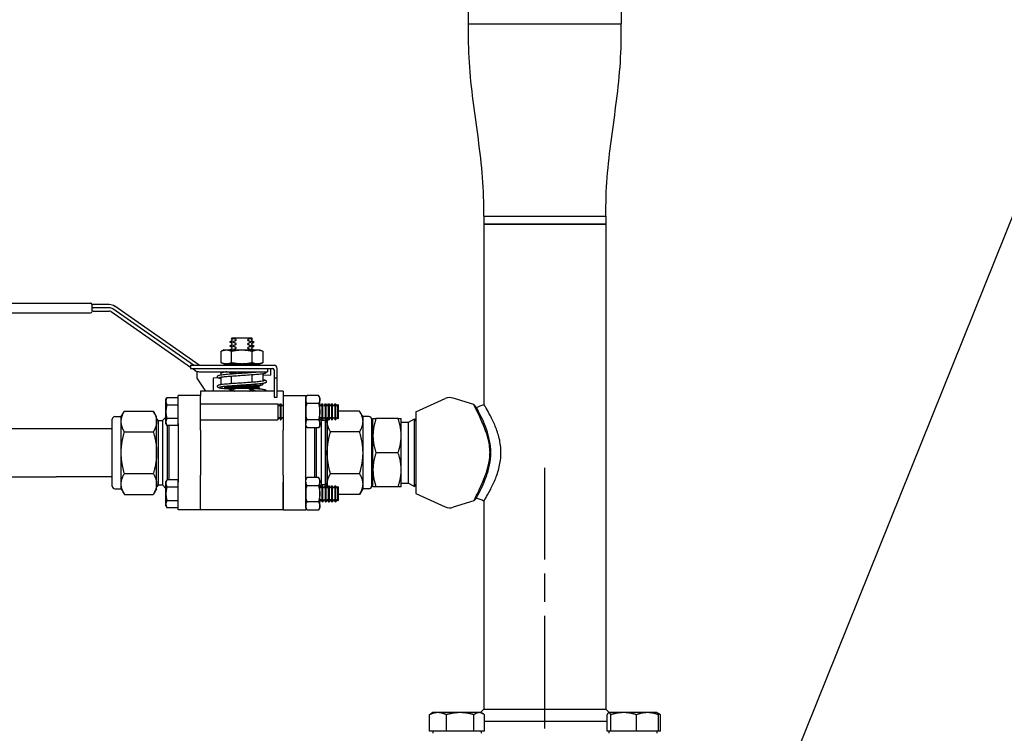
# Model space of a CAD drawing. Header units: inches. Extents: x 4 to 540, y 12 to 340.
# Tile 64 of 122: x 273 to 288, y 137 to 149. Entities that reach past the tile are written whole.
import ezdxf

# ---------------------------------------------------------------- set-up
doc = ezdxf.new("R2010")
doc.units = ezdxf.units.IN
doc.header["$LTSCALE"] = 16
doc.header["$MEASUREMENT"] = 0
doc.linetypes.add('CHAIN', pattern=[0.7087, 0.4724, -0.0591, 0.1181, -0.0591])
doc.layers.get('0').update_dxf_attribs({"lineweight": 25})
doc.layers.add('CENTER', color=7, linetype='CHAIN', lineweight=25)
doc.layers.add('DIMEN', color=7, linetype='Continuous', lineweight=25)
doc.styles.get("Standard").update_dxf_attribs({"font": 'arial.ttf'})
doc.dimstyles.new('DEFAULT-ANSI$7', dxfattribs={"dimscale": 16, "dimtxt": 0.125, "dimasz": 0.125, "dimexe": 0.125, "dimexo": 0.0625, "dimgap": 0.031496, "dimtad": 0, "dimtih": 1, "dimtoh": 1, "dimrnd": 1e-08, "dimzin": 4, "dimdsep": 46, "dimtxsty": 'Standard', "dimblk": 'Filled-1', "dimcen": 0.09, "dimdle": 0.393701, "dimclrd": 256, "dimclre": 256, "dimclrt": 256, "dimadec": 0, "dimazin": 1, "dimtfac": 1.504, "dimtofl": 0, "dimtmove": 0, "dimatfit": 3, "dimldrblk": 'Filled-1', "dimfxl": 1, "dimtolj": 1, "dimtzin": 4, "dimlwd": 25, "dimlwe": 25, "dimarcsym": 0})

# ---------------------------------------------------------------- blocks, each defined once
blk = doc.blocks.new('Filled-1')
at = {"color": 0}
for p, q in [((0, 0), (-1, 0.25)), ((-1, 0.25), (-1, -0.25)), ((-1, 0), (0, 0)), ((-1, -0.25), (0, 0))]:
    blk.add_line(p, q, dxfattribs=at)
at = {"color": 0, "flags": 128}
blk.add_lwpolyline([(-1, -0.25), (0, 0), (-1, 0.25), (-1, -0.25)], dxfattribs=at)
at = {"color": 0}
blk.add_solid([(-1, -0.25), (0, 0), (-1, 0.25), (-1, -0.25)], dxfattribs=at)

msp = doc.modelspace()

# ---------------------------------------------------------------- linework, layer by layer
for p, q in [((280.039, 148.516), (280.041, 148.708)), ((282.416, 148.713), (282.419, 148.516)), ((280.039, 148.516), (282.419, 148.516)), ((280.039, 148.516), (282.419, 148.516)), ((280.279, 145.516), (282.179, 145.516)), ((280.279, 145.516), (282.179, 145.516)), ((280.279, 145.516), (280.279, 145.391)), ((282.179, 145.516), (282.179, 145.391)), ((280.279, 145.391), (282.179, 145.391)), ((280.279, 145.391), (280.279, 142.579)), ((282.179, 145.391), (280.279, 145.391)), ((282.179, 145.391), (282.179, 137.826)), ((272.143, 144.156), (274.148, 144.156)), ((274.168, 144.136), (274.168, 144.027)), ((274.441, 144.136), (274.188, 144.136)), ((275.839, 143.19), (274.527, 144.109)), ((272.143, 144.006), (274.148, 144.006)), ((274.441, 144.086), (274.188, 144.086)), ((274.188, 144.036), (274.441, 144.036)), ((274.469, 144.027), (275.708, 143.16)), ((275.752, 143.19), (274.498, 144.068)), ((276.354, 143.577), (276.32, 143.557)), ((276.32, 143.557), (276.364, 143.557)), ((276.32, 143.557), (276.32, 143.55)), ((276.364, 143.55), (276.32, 143.55)), ((276.354, 143.53), (276.32, 143.55)), ((276.354, 143.514), (276.32, 143.495)), ((276.32, 143.495), (276.364, 143.495)), ((276.32, 143.495), (276.32, 143.487)), ((276.364, 143.487), (276.32, 143.487)), ((276.354, 143.468), (276.32, 143.487)), ((276.358, 143.616), (276.342, 143.6)), ((276.393, 143.6), (276.342, 143.6)), ((276.354, 143.593), (276.342, 143.6)), ((276.358, 143.616), (276.419, 143.616)), ((276.364, 143.55), (276.364, 143.557)), ((276.364, 143.487), (276.364, 143.495)), ((276.419, 143.616), (276.596, 143.616)), ((276.596, 143.616), (276.657, 143.616)), ((276.673, 143.6), (276.622, 143.6)), ((276.652, 143.557), (276.652, 143.55)), ((276.652, 143.557), (276.695, 143.557)), ((276.695, 143.55), (276.652, 143.55)), ((276.652, 143.495), (276.652, 143.487)), ((276.652, 143.495), (276.695, 143.495)), ((276.695, 143.487), (276.652, 143.487)), ((276.657, 143.616), (276.673, 143.6)), ((276.661, 143.593), (276.673, 143.6)), ((276.661, 143.577), (276.695, 143.557)), ((276.661, 143.53), (276.695, 143.55)), ((276.661, 143.514), (276.695, 143.495)), ((276.661, 143.468), (276.695, 143.487)), ((276.695, 143.557), (276.695, 143.55)), ((276.695, 143.495), (276.695, 143.487)), ((276.226, 143.429), (276.182, 143.409)), ((276.182, 143.23), (276.182, 143.409)), ((276.226, 143.429), (276.789, 143.429)), ((276.354, 143.452), (276.32, 143.432)), ((276.32, 143.432), (276.364, 143.432)), ((276.32, 143.432), (276.32, 143.429)), ((276.345, 143.23), (276.345, 143.409)), ((276.364, 143.429), (276.364, 143.432)), ((276.652, 143.432), (276.652, 143.429)), ((276.652, 143.432), (276.695, 143.432)), ((276.661, 143.452), (276.695, 143.432)), ((276.67, 143.23), (276.67, 143.409)), ((276.695, 143.432), (276.695, 143.429)), ((276.789, 143.429), (276.833, 143.409)), ((276.833, 143.409), (276.833, 143.23)), ((275.708, 143.19), (277.008, 143.19)), ((275.708, 143.19), (275.708, 143.14)), ((276.226, 143.21), (276.182, 143.23)), ((276.226, 143.21), (276.789, 143.21)), ((276.238, 143.2), (276.238, 143.21)), ((276.778, 143.2), (276.238, 143.2)), ((276.308, 143.19), (276.238, 143.2)), ((276.708, 143.19), (276.778, 143.2)), ((276.778, 143.2), (276.778, 143.21)), ((276.789, 143.21), (276.833, 143.23)), ((275.708, 143.14), (276.988, 143.14)), ((275.736, 143.14), (275.782, 143.108)), ((275.808, 142.99), (275.808, 143.095)), ((275.839, 143.09), (276.338, 143.09)), ((276.226, 143.09), (276.182, 143.07)), ((276.182, 143.042), (276.182, 143.07)), ((276.338, 143.09), (276.677, 143.09)), ((276.345, 143.057), (276.345, 143.07)), ((276.345, 142.907), (276.345, 143.017)), ((276.67, 142.93), (276.67, 143.04)), ((276.677, 143.09), (276.908, 143.09)), ((276.833, 143.055), (276.833, 142.946)), ((276.958, 143.037), (276.833, 143.031)), ((276.908, 143.14), (276.908, 143.125)), ((276.908, 143.125), (276.908, 143.105)), ((276.908, 143.105), (276.908, 143.09)), ((276.958, 143.12), (276.958, 143.14)), ((276.958, 143.037), (276.958, 143.12)), ((277.008, 143.12), (277.008, 142.99)), ((277.058, 142.99), (277.058, 143.14)), ((275.944, 142.786), (275.808, 142.99)), ((276.136, 142.994), (276.058, 142.99)), ((276.058, 142.99), (276.058, 142.786)), ((276.182, 142.892), (276.182, 143.001)), ((276.396, 142.871), (276.789, 142.871)), ((276.778, 142.861), (276.778, 142.871)), ((276.789, 142.871), (276.833, 142.891)), ((276.833, 142.905), (276.833, 142.891)), ((277.058, 142.99), (277.008, 142.99)), ((277.008, 142.99), (277.008, 142.69)), ((277.058, 142.69), (277.058, 142.99)), ((275.513, 142.284), (275.513, 142.716)), ((275.863, 142.716), (275.513, 142.716)), ((277.008, 142.786), (275.863, 142.786)), ((275.863, 142.786), (275.863, 142.716)), ((275.863, 142.284), (275.863, 142.716)), ((276.308, 142.851), (276.238, 142.841)), ((276.238, 142.841), (276.778, 142.841)), ((276.238, 142.841), (276.238, 142.831)), ((276.238, 142.831), (276.778, 142.831)), ((276.308, 142.851), (276.249, 142.859)), ((276.778, 142.861), (276.267, 142.861)), ((276.308, 142.851), (276.708, 142.851)), ((276.708, 142.851), (276.308, 142.851)), ((276.354, 142.827), (276.32, 142.807)), ((276.32, 142.807), (276.364, 142.807)), ((276.32, 142.807), (276.32, 142.8)), ((276.364, 142.8), (276.32, 142.8)), ((276.344, 142.786), (276.32, 142.8)), ((276.364, 142.8), (276.364, 142.807)), ((276.652, 142.807), (276.695, 142.807)), ((276.652, 142.807), (276.652, 142.8)), ((276.695, 142.8), (276.652, 142.8)), ((276.661, 142.827), (276.695, 142.807)), ((276.672, 142.786), (276.695, 142.8)), ((276.695, 142.807), (276.695, 142.8)), ((276.708, 142.851), (276.778, 142.861)), ((276.708, 142.851), (276.778, 142.841)), ((276.778, 142.841), (276.778, 142.831)), ((277.153, 142.786), (277.058, 142.786)), ((277.153, 142.786), (277.153, 142.716)), ((277.153, 142.716), (277.153, 142.284)), ((277.153, 142.716), (277.503, 142.716)), ((277.503, 142.685), (277.522, 142.719)), ((277.503, 142.716), (277.503, 142.284)), ((277.702, 142.719), (277.522, 142.719)), ((277.722, 142.685), (277.702, 142.719)), ((275.323, 142.654), (275.339, 142.683)), ((275.323, 142.466), (275.323, 142.654)), ((275.513, 142.683), (275.339, 142.683)), ((275.339, 142.574), (275.513, 142.574)), ((275.513, 142.574), (275.513, 142.683)), ((275.513, 142.591), (275.513, 142.591)), ((275.513, 142.358), (275.513, 142.574)), ((275.863, 142.591), (277.066, 142.591)), ((277.008, 142.69), (277.058, 142.69)), ((277.066, 142.591), (277.066, 142.341)), ((277.081, 142.564), (277.066, 142.591)), ((277.094, 142.564), (277.109, 142.591)), ((277.109, 142.341), (277.109, 142.591)), ((277.109, 142.591), (277.116, 142.591)), ((277.116, 142.591), (277.116, 142.341)), ((277.131, 142.564), (277.116, 142.591)), ((277.144, 142.564), (277.153, 142.579)), ((277.503, 142.247), (277.503, 142.685)), ((277.503, 142.579), (277.503, 142.579)), ((277.702, 142.592), (277.522, 142.592)), ((277.722, 142.247), (277.722, 142.685)), ((277.731, 142.564), (277.722, 142.581)), ((277.744, 142.564), (277.759, 142.591)), ((277.759, 142.341), (277.759, 142.591)), ((277.759, 142.591), (277.766, 142.591)), ((277.766, 142.591), (277.766, 142.341)), ((277.781, 142.564), (277.766, 142.591)), ((277.794, 142.564), (277.809, 142.591)), ((277.809, 142.341), (277.809, 142.591)), ((277.809, 142.591), (277.816, 142.591)), ((277.816, 142.591), (277.816, 142.341)), ((277.831, 142.564), (277.816, 142.591)), ((277.844, 142.564), (277.859, 142.591)), ((277.859, 142.341), (277.859, 142.591)), ((277.859, 142.591), (277.866, 142.591)), ((277.866, 142.591), (277.866, 142.341)), ((277.881, 142.564), (277.866, 142.591)), ((277.894, 142.564), (277.909, 142.591)), ((277.909, 142.341), (277.909, 142.591)), ((277.909, 142.591), (277.916, 142.591)), ((277.916, 142.591), (277.916, 142.341)), ((277.931, 142.564), (277.916, 142.591)), ((277.944, 142.564), (277.959, 142.591)), ((277.959, 142.341), (277.959, 142.591)), ((277.959, 142.591), (277.966, 142.591)), ((277.966, 142.591), (277.966, 142.341)), ((277.981, 142.564), (277.966, 142.591)), ((277.994, 142.564), (278.001, 142.577)), ((278.001, 142.355), (278.001, 142.577)), ((278.013, 142.566), (278.001, 142.577)), ((278.013, 142.366), (278.013, 142.566)), ((279.216, 142.464), (279.677, 142.67)), ((280.121, 142.576), (279.799, 142.677)), ((280.121, 142.576), (280.162, 142.532)), ((274.626, 142.389), (274.676, 142.476)), ((274.676, 142.476), (275.127, 142.476)), ((275.178, 142.389), (275.127, 142.476)), ((275.323, 142.279), (275.323, 142.466)), ((278.339, 142.476), (278.013, 142.476)), ((278.39, 142.389), (278.339, 142.476)), ((279.216, 142.464), (279.216, 141.188)), ((274.488, 141.304), (274.488, 142.349)), ((274.528, 142.389), (274.626, 142.389)), ((274.626, 142.313), (274.626, 142.389)), ((274.626, 141.826), (274.626, 142.313)), ((275.178, 142.313), (275.178, 142.389)), ((275.178, 141.826), (275.178, 142.313)), ((275.201, 142.327), (275.183, 142.357)), ((275.201, 142.327), (275.201, 141.325)), ((275.201, 142.327), (275.207, 142.327)), ((275.207, 142.327), (275.209, 142.329)), ((275.207, 141.325), (275.207, 142.327)), ((275.209, 141.324), (275.209, 142.329)), ((275.209, 142.329), (275.269, 142.329)), ((275.269, 142.329), (275.323, 142.382)), ((275.269, 142.329), (275.269, 141.324)), ((275.323, 142.279), (275.339, 142.249)), ((275.513, 142.358), (275.339, 142.358)), ((275.513, 142.249), (275.339, 142.249)), ((275.349, 141.403), (275.349, 142.249)), ((275.369, 142.249), (275.369, 141.403)), ((275.513, 142.249), (275.513, 142.358)), ((275.513, 142.341), (275.513, 142.341)), ((275.513, 142.284), (275.513, 142.176)), ((275.863, 142.341), (277.066, 142.341)), ((275.863, 142.176), (275.863, 142.284)), ((277.081, 142.368), (277.066, 142.341)), ((277.094, 142.368), (277.109, 142.341)), ((277.109, 142.341), (277.116, 142.341)), ((277.131, 142.368), (277.116, 142.341)), ((277.144, 142.368), (277.153, 142.353)), ((277.153, 142.284), (277.153, 142.176)), ((277.503, 142.353), (277.503, 142.353)), ((277.503, 142.176), (277.503, 142.284)), ((277.702, 142.34), (277.522, 142.34)), ((277.731, 142.368), (277.722, 142.351)), ((277.746, 142.329), (277.722, 142.353)), ((277.744, 142.368), (277.759, 142.341)), ((277.746, 141.324), (277.746, 142.329)), ((277.807, 142.329), (277.746, 142.329)), ((277.759, 142.341), (277.766, 142.341)), ((277.781, 142.368), (277.766, 142.341)), ((277.794, 142.368), (277.809, 142.341)), ((277.807, 142.329), (277.807, 141.324)), ((277.808, 142.327), (277.807, 142.329)), ((277.808, 142.327), (277.808, 141.325)), ((277.815, 142.327), (277.808, 142.327)), ((277.809, 142.341), (277.816, 142.341)), ((277.815, 142.327), (277.832, 142.357)), ((277.815, 141.325), (277.815, 142.327)), ((277.831, 142.368), (277.816, 142.341)), ((277.838, 142.372), (277.838, 142.313)), ((277.838, 142.313), (277.838, 141.826)), ((277.844, 142.368), (277.859, 142.341)), ((277.859, 142.341), (277.866, 142.341)), ((277.881, 142.368), (277.866, 142.341)), ((277.894, 142.368), (277.909, 142.341)), ((277.909, 142.341), (277.916, 142.341)), ((277.931, 142.368), (277.916, 142.341)), ((277.944, 142.368), (277.959, 142.341)), ((277.959, 142.341), (277.966, 142.341)), ((277.981, 142.368), (277.966, 142.341)), ((277.994, 142.368), (278.001, 142.355)), ((278.013, 142.366), (278.001, 142.355)), ((278.39, 142.389), (278.39, 142.313)), ((278.488, 142.389), (278.39, 142.389)), ((278.39, 142.313), (278.39, 141.826)), ((278.528, 142.349), (278.528, 141.304)), ((278.55, 142.092), (278.55, 142.358)), ((278.942, 142.358), (278.597, 142.358)), ((278.99, 142.092), (278.99, 142.358)), ((278.99, 142.301), (279.102, 142.301)), ((279.102, 142.301), (279.196, 142.355)), ((279.102, 141.351), (279.102, 142.301)), ((279.196, 141.297), (279.196, 142.355)), ((279.196, 142.32), (279.216, 142.355)), ((273.613, 142.201), (271.613, 142.201)), ((274.488, 142.201), (273.613, 142.201)), ((274.676, 142.151), (275.127, 142.151)), ((275.513, 142.176), (275.513, 141.477)), ((275.863, 142.176), (275.863, 141.477)), ((277.153, 141.477), (277.153, 142.176)), ((277.503, 142.247), (277.522, 142.213)), ((277.503, 141.477), (277.503, 142.176)), ((277.702, 142.213), (277.522, 142.213)), ((277.646, 141.439), (277.646, 142.213)), ((277.666, 142.213), (277.666, 141.439)), ((277.722, 142.247), (277.702, 142.213)), ((278.339, 142.151), (277.888, 142.151)), ((278.55, 141.56), (278.55, 142.092)), ((278.99, 141.56), (278.99, 142.092)), ((274.626, 141.339), (274.626, 141.826)), ((275.178, 141.339), (275.178, 141.826)), ((277.838, 141.826), (277.838, 141.339)), ((278.39, 141.826), (278.39, 141.339)), ((278.942, 141.826), (278.597, 141.826)), ((274.676, 141.501), (275.127, 141.501)), ((277.888, 141.501), (278.339, 141.501)), ((278.55, 141.295), (278.55, 141.56)), ((278.99, 141.295), (278.99, 141.56)), ((271.613, 141.451), (273.613, 141.451)), ((274.488, 141.451), (273.613, 141.451)), ((274.626, 141.264), (274.626, 141.339)), ((275.178, 141.264), (275.178, 141.339)), ((275.323, 141.374), (275.339, 141.403)), ((275.323, 141.186), (275.323, 141.374)), ((275.513, 141.403), (275.339, 141.403)), ((275.513, 141.477), (275.513, 141.368)), ((275.513, 141.294), (275.513, 141.403)), ((275.513, 140.936), (275.513, 141.368)), ((275.863, 141.368), (275.863, 141.477)), ((275.863, 140.936), (275.863, 141.368)), ((275.863, 140.936), (275.863, 141.368)), ((277.153, 141.477), (277.153, 141.368)), ((277.153, 140.936), (277.153, 141.368)), ((277.153, 141.368), (277.153, 140.936)), ((277.503, 141.368), (277.503, 141.477)), ((277.503, 141.405), (277.522, 141.439)), ((277.503, 140.967), (277.503, 141.405)), ((277.503, 141.368), (277.503, 140.936)), ((277.702, 141.439), (277.522, 141.439)), ((277.722, 141.405), (277.702, 141.439)), ((277.722, 140.967), (277.722, 141.405)), ((277.838, 141.339), (277.838, 141.28)), ((278.39, 141.339), (278.39, 141.264)), ((278.99, 141.351), (279.102, 141.351)), ((279.102, 141.351), (279.196, 141.297)), ((279.196, 141.333), (279.216, 141.297)), ((274.528, 141.264), (274.626, 141.264)), ((274.626, 141.264), (274.676, 141.177)), ((274.676, 141.177), (275.127, 141.177)), ((275.178, 141.264), (275.127, 141.177)), ((275.201, 141.325), (275.183, 141.295)), ((275.201, 141.325), (275.207, 141.325)), ((275.207, 141.325), (275.209, 141.324)), ((275.209, 141.324), (275.269, 141.324)), ((275.269, 141.324), (275.323, 141.27)), ((275.323, 140.999), (275.323, 141.186)), ((275.339, 141.294), (275.513, 141.294)), ((275.513, 141.311), (275.513, 141.311)), ((275.513, 141.078), (275.513, 141.294)), ((277.503, 141.299), (277.503, 141.299)), ((277.702, 141.312), (277.522, 141.312)), ((277.746, 141.324), (277.722, 141.299)), ((277.731, 141.284), (277.722, 141.301)), ((277.744, 141.284), (277.759, 141.311)), ((277.807, 141.324), (277.746, 141.324)), ((277.759, 141.061), (277.759, 141.311)), ((277.759, 141.311), (277.766, 141.311)), ((277.766, 141.311), (277.766, 141.061)), ((277.781, 141.284), (277.766, 141.311)), ((277.794, 141.284), (277.809, 141.311)), ((277.808, 141.325), (277.807, 141.324)), ((277.815, 141.325), (277.808, 141.325)), ((277.809, 141.061), (277.809, 141.311)), ((277.809, 141.311), (277.816, 141.311)), ((277.815, 141.325), (277.832, 141.295)), ((277.816, 141.311), (277.816, 141.061)), ((277.831, 141.284), (277.816, 141.311)), ((277.844, 141.284), (277.859, 141.311)), ((277.859, 141.061), (277.859, 141.311)), ((277.859, 141.311), (277.866, 141.311)), ((277.866, 141.311), (277.866, 141.061)), ((277.881, 141.284), (277.866, 141.311)), ((277.894, 141.284), (277.909, 141.311)), ((277.909, 141.061), (277.909, 141.311)), ((277.909, 141.311), (277.916, 141.311)), ((277.916, 141.311), (277.916, 141.061)), ((277.931, 141.284), (277.916, 141.311)), ((277.944, 141.284), (277.959, 141.311)), ((277.959, 141.061), (277.959, 141.311)), ((277.959, 141.311), (277.966, 141.311)), ((277.966, 141.311), (277.966, 141.061)), ((277.981, 141.284), (277.966, 141.311)), ((277.994, 141.284), (278.001, 141.297)), ((278.001, 141.075), (278.001, 141.297)), ((278.013, 141.286), (278.001, 141.297)), ((278.013, 141.086), (278.013, 141.286)), ((278.339, 141.177), (278.013, 141.177)), ((278.39, 141.264), (278.339, 141.177)), ((278.488, 141.264), (278.39, 141.264)), ((278.942, 141.295), (278.597, 141.295)), ((279.216, 141.188), (279.677, 140.982)), ((275.513, 141.078), (275.339, 141.078)), ((275.513, 140.969), (275.513, 141.078)), ((275.513, 141.061), (275.513, 141.061)), ((277.503, 141.073), (277.503, 141.073)), ((277.702, 141.06), (277.522, 141.06)), ((277.731, 141.088), (277.722, 141.071)), ((277.744, 141.088), (277.759, 141.061)), ((277.759, 141.061), (277.766, 141.061)), ((277.781, 141.088), (277.766, 141.061)), ((277.794, 141.088), (277.809, 141.061)), ((277.809, 141.061), (277.816, 141.061)), ((277.831, 141.088), (277.816, 141.061)), ((277.844, 141.088), (277.859, 141.061)), ((277.859, 141.061), (277.866, 141.061)), ((277.881, 141.088), (277.866, 141.061)), ((277.894, 141.088), (277.909, 141.061)), ((277.909, 141.061), (277.916, 141.061)), ((277.931, 141.088), (277.916, 141.061)), ((277.944, 141.088), (277.959, 141.061)), ((277.959, 141.061), (277.966, 141.061)), ((277.981, 141.088), (277.966, 141.061)), ((277.994, 141.088), (278.001, 141.075)), ((278.013, 141.086), (278.001, 141.075)), ((280.121, 141.076), (279.799, 140.975)), ((280.162, 141.12), (280.121, 141.076)), ((280.279, 141.073), (280.279, 137.826)), ((275.323, 140.999), (275.339, 140.969)), ((275.513, 140.969), (275.339, 140.969)), ((275.863, 140.936), (275.513, 140.936)), ((277.153, 140.936), (275.863, 140.936)), ((277.153, 140.936), (277.503, 140.936)), ((277.503, 140.967), (277.522, 140.933)), ((277.702, 140.933), (277.522, 140.933)), ((277.722, 140.967), (277.702, 140.933)), ((280.279, 137.826), (280.227, 137.774)), ((280.279, 137.826), (282.179, 137.826)), ((282.179, 137.826), (282.231, 137.774)), ((279.43, 137.483), (279.43, 137.741)), ((279.484, 137.774), (279.453, 137.756)), ((279.562, 137.774), (279.484, 137.774)), ((279.908, 137.774), (279.562, 137.774)), ((279.694, 137.483), (279.694, 137.741)), ((280.206, 137.774), (279.908, 137.774)), ((280.123, 137.483), (280.123, 137.741)), ((280.234, 137.774), (280.206, 137.774)), ((280.234, 137.774), (280.265, 137.756)), ((280.289, 137.483), (280.289, 137.741)), ((282.199, 137.483), (282.199, 137.741)), ((282.224, 137.774), (282.221, 137.772)), ((282.228, 137.774), (282.224, 137.774)), ((282.456, 137.774), (282.228, 137.774)), ((282.256, 137.483), (282.256, 137.741)), ((282.828, 137.774), (282.456, 137.774)), ((282.656, 137.483), (282.656, 137.741)), ((282.974, 137.774), (282.828, 137.774)), ((282.974, 137.774), (282.978, 137.772)), ((282.978, 137.772), (283.005, 137.756)), ((282.999, 137.483), (282.999, 137.741)), ((283.029, 137.483), (283.029, 137.741)), ((280.289, 137.639), (282.199, 137.639)), ((279.562, 137.483), (279.43, 137.483)), ((279.484, 137.483), (279.484, 137.451)), ((279.694, 137.483), (279.562, 137.483)), ((279.908, 137.483), (279.694, 137.483)), ((280.123, 137.483), (279.908, 137.483)), ((280.206, 137.483), (280.123, 137.483)), ((280.289, 137.483), (280.206, 137.483)), ((280.234, 137.483), (280.234, 137.451)), ((282.228, 137.483), (282.199, 137.483)), ((282.224, 137.483), (282.224, 137.451)), ((282.256, 137.483), (282.228, 137.483)), ((282.456, 137.483), (282.256, 137.483)), ((282.656, 137.483), (282.456, 137.483)), ((282.828, 137.483), (282.656, 137.483)), ((282.999, 137.483), (282.828, 137.483)), ((282.974, 137.483), (282.974, 137.451)), ((283.029, 137.483), (282.999, 137.483))]:
    msp.add_line(p, q)
for centre, radius, start, end in [((274.148, 144.136), 0.02, 0, 90), ((274.153, 144.136), 0.02, 30, 90), ((274.188, 144.106), 0.02, 180, 270), ((274.188, 144.156), 0.02, 210, 270), ((274.441, 143.986), 0.15, 55, 90), ((274.149, 144.026), 0.02, 270, 345.5225), ((274.188, 144.016), 0.02, 90, 165.5225), ((274.441, 143.986), 0.1, 55, 90), ((274.441, 143.986), 0.05, 55, 90), ((276.349, 143.585), 0.00902, 300, 60), ((276.349, 143.522), 0.00902, 300, 60), ((276.666, 143.585), 0.00902, 120, 240), ((276.666, 143.522), 0.00902, 120, 240), ((276.349, 143.46), 0.00902, 300, 60), ((276.666, 143.46), 0.00902, 120, 240), ((277.008, 143.14), 0.05, 0, 90), ((275.839, 143.19), 0.1, 235, 270), ((276.988, 143.12), 0.02, 0, 90), ((276.349, 142.835), 0.00902, 300, 335.4371), ((276.666, 142.835), 0.00902, 204.5629, 240), ((276.868, 142.786), 0.02, 90, 180), ((276.868, 142.786), 0.02, 0, 90), ((277.088, 142.568), 0.00722, 210, 330), ((277.138, 142.568), 0.00722, 210, 330), ((277.738, 142.568), 0.00722, 210, 330), ((277.788, 142.568), 0.00722, 210, 330), ((277.838, 142.568), 0.00722, 210, 330), ((277.888, 142.568), 0.00722, 210, 330), ((277.938, 142.568), 0.00722, 210, 330), ((277.988, 142.568), 0.00722, 210, 330), ((279.748, 142.514), 0.172, 72.5256, 114.1153), ((274.528, 142.349), 0.04, 90, 180), ((275.18, 142.355), 0.00434, 30, 116.717), ((277.088, 142.364), 0.00722, 30, 150), ((277.138, 142.364), 0.00722, 30, 150), ((277.738, 142.364), 0.00722, 30, 150), ((277.788, 142.364), 0.00722, 30, 150), ((277.838, 142.364), 0.00722, 30, 150), ((277.836, 142.355), 0.00434, 63.283, 150), ((277.888, 142.364), 0.00722, 30, 150), ((277.938, 142.364), 0.00722, 30, 150), ((277.988, 142.364), 0.00722, 30, 150), ((278.488, 142.349), 0.04, 0, 90), ((278.528, 142.223), 0.022, 270, 0), ((278.528, 141.429), 0.022, 0, 90), ((274.528, 141.304), 0.04, 180, 270), ((275.18, 141.297), 0.00434, 243.283, 330), ((277.738, 141.288), 0.00722, 210, 330), ((277.788, 141.288), 0.00722, 210, 330), ((277.838, 141.288), 0.00722, 210, 330), ((277.836, 141.297), 0.00434, 210, 296.717), ((277.888, 141.288), 0.00722, 210, 330), ((277.938, 141.288), 0.00722, 210, 330), ((277.988, 141.288), 0.00722, 210, 330), ((278.488, 141.304), 0.04, 270, 0), ((277.738, 141.084), 0.00722, 30, 150), ((277.788, 141.084), 0.00722, 30, 150), ((277.838, 141.084), 0.00722, 30, 150), ((277.888, 141.084), 0.00722, 30, 150), ((277.938, 141.084), 0.00722, 30, 150), ((277.988, 141.084), 0.00722, 30, 150), ((279.748, 141.139), 0.172, 245.8847, 287.4744)]:
    msp.add_arc(centre, radius, start, end)
for points, knots in [([(280.279, 145.516), (280.279, 145.717), (280.274, 145.918), (280.243, 146.318), (280.219, 146.517), (280.166, 146.916), (280.138, 147.115), (280.087, 147.514), (280.065, 147.714), (280.04, 148.114), (280.039, 148.315), (280.039, 148.516)], [0, 0, 0, 0, 1.529983, 1.529983, 3.059965, 3.059965, 4.589948, 4.589948, 6.11993, 6.11993, 7.649913, 7.649913, 7.649913, 7.649913]), ([(282.179, 145.516), (282.18, 145.717), (282.184, 145.918), (282.216, 146.318), (282.24, 146.517), (282.293, 146.916), (282.321, 147.115), (282.372, 147.514), (282.393, 147.714), (282.419, 148.114), (282.42, 148.315), (282.419, 148.516)], [0, 0, 0, 0, 1.529983, 1.529983, 3.059965, 3.059965, 4.589948, 4.589948, 6.11993, 6.11993, 7.649913, 7.649913, 7.649913, 7.649913]), ([(274.153, 144.156), (274.153, 144.156), (274.153, 144.156), (274.152, 144.156), (274.152, 144.156), (274.151, 144.156), (274.15, 144.156), (274.15, 144.156), (274.15, 144.156), (274.149, 144.156), (274.149, 144.156), (274.148, 144.156), (274.148, 144.156), (274.148, 144.156), (274.148, 144.156), (274.148, 144.156)], [0, 0, 0, 0, 0.00614162, 0.00614162, 0.01316062, 0.01316062, 0.0175475, 0.0175475, 0.01974094, 0.01974094, 0.02325044, 0.02325044, 0.02886563, 0.02886563, 0.035095, 0.035095, 0.035095, 0.035095]), ([(274.148, 144.006), (274.148, 144.006), (274.148, 144.006), (274.148, 144.006), (274.148, 144.006), (274.148, 144.006), (274.149, 144.006), (274.149, 144.006), (274.149, 144.006), (274.149, 144.006), (274.149, 144.006), (274.149, 144.006), (274.149, 144.006), (274.149, 144.006), (274.149, 144.006), (274.149, 144.006)], [0, 0, 0, 0, 0.00168297, 0.00168297, 0.00168297, 0.00683708, 0.00683708, 0.00683708, 0.01051859, 0.01051859, 0.01051859, 0.01314824, 0.01314824, 0.01314824, 0.01502656, 0.01502656, 0.01502656, 0.01502656]), ([(276.412, 143.577), (276.413, 143.577), (276.414, 143.578), (276.417, 143.58), (276.418, 143.581), (276.419, 143.583), (276.419, 143.584), (276.419, 143.586), (276.419, 143.587), (276.418, 143.589), (276.417, 143.59), (276.414, 143.591), (276.413, 143.592), (276.412, 143.593)], [0.02357812, 0.02357812, 0.02357812, 0.02357812, 0.02773112, 0.02773112, 0.03150508, 0.03150508, 0.03434188, 0.03434188, 0.03717867, 0.03717867, 0.04095263, 0.04095263, 0.04510564, 0.04510564, 0.04510564, 0.04510564]), ([(276.412, 143.514), (276.413, 143.515), (276.414, 143.516), (276.417, 143.517), (276.418, 143.518), (276.419, 143.52), (276.419, 143.521), (276.419, 143.523), (276.419, 143.524), (276.418, 143.526), (276.417, 143.527), (276.414, 143.529), (276.413, 143.53), (276.412, 143.53)], [0.02357812, 0.02357812, 0.02357812, 0.02357812, 0.02773112, 0.02773112, 0.03150508, 0.03150508, 0.03434188, 0.03434188, 0.03717867, 0.03717867, 0.04095263, 0.04095263, 0.04510564, 0.04510564, 0.04510564, 0.04510564]), ([(276.604, 143.593), (276.602, 143.592), (276.601, 143.591), (276.599, 143.59), (276.598, 143.589), (276.597, 143.587), (276.596, 143.586), (276.596, 143.584), (276.597, 143.583), (276.598, 143.581), (276.599, 143.58), (276.601, 143.578), (276.602, 143.577), (276.604, 143.577)], [0.02357812, 0.02357812, 0.02357812, 0.02357812, 0.02773112, 0.02773112, 0.03150508, 0.03150508, 0.03434188, 0.03434188, 0.03717867, 0.03717867, 0.04095263, 0.04095263, 0.04510564, 0.04510564, 0.04510564, 0.04510564]), ([(276.604, 143.53), (276.602, 143.53), (276.601, 143.529), (276.599, 143.527), (276.598, 143.526), (276.597, 143.524), (276.596, 143.523), (276.596, 143.521), (276.597, 143.52), (276.598, 143.518), (276.599, 143.517), (276.601, 143.516), (276.602, 143.515), (276.604, 143.514)], [0.02357812, 0.02357812, 0.02357812, 0.02357812, 0.02773112, 0.02773112, 0.03150508, 0.03150508, 0.03434188, 0.03434188, 0.03717867, 0.03717867, 0.04095263, 0.04095263, 0.04510564, 0.04510564, 0.04510564, 0.04510564]), ([(276.412, 143.452), (276.413, 143.452), (276.414, 143.453), (276.417, 143.455), (276.418, 143.456), (276.419, 143.458), (276.419, 143.459), (276.419, 143.461), (276.419, 143.462), (276.418, 143.464), (276.417, 143.465), (276.414, 143.466), (276.413, 143.467), (276.412, 143.468)], [0.02357812, 0.02357812, 0.02357812, 0.02357812, 0.02773112, 0.02773112, 0.03150508, 0.03150508, 0.03434188, 0.03434188, 0.03717867, 0.03717867, 0.04095263, 0.04095263, 0.04510564, 0.04510564, 0.04510564, 0.04510564]), ([(276.604, 143.468), (276.602, 143.467), (276.601, 143.466), (276.599, 143.465), (276.598, 143.464), (276.597, 143.462), (276.596, 143.461), (276.596, 143.459), (276.597, 143.458), (276.598, 143.456), (276.599, 143.455), (276.601, 143.453), (276.602, 143.452), (276.604, 143.452)], [0.02357812, 0.02357812, 0.02357812, 0.02357812, 0.02773112, 0.02773112, 0.03150508, 0.03150508, 0.03434188, 0.03434188, 0.03717867, 0.03717867, 0.04095263, 0.04095263, 0.04510564, 0.04510564, 0.04510564, 0.04510564]), ([(276.182, 142.98), (276.179, 142.981), (276.176, 142.981), (276.165, 142.983), (276.158, 142.985), (276.149, 142.987), (276.145, 142.988), (276.14, 142.991), (276.137, 142.993), (276.132, 142.998), (276.129, 143.001), (276.127, 143.009), (276.127, 143.013), (276.129, 143.019), (276.13, 143.022), (276.133, 143.026), (276.135, 143.028), (276.139, 143.031), (276.141, 143.032), (276.148, 143.035), (276.153, 143.036), (276.177, 143.042), (276.203, 143.045), (276.265, 143.051), (276.299, 143.054), (276.369, 143.059), (276.407, 143.062), (276.466, 143.066), (276.487, 143.067), (276.546, 143.071), (276.586, 143.074), (276.659, 143.079), (276.693, 143.081), (276.748, 143.086), (276.77, 143.088), (276.789, 143.09)], [7.483597, 7.483597, 7.483597, 7.483597, 7.539528, 7.539528, 7.692378, 7.692378, 7.786383, 7.786383, 7.857123, 7.857123, 7.907785, 7.907785, 7.949449, 7.949449, 7.985079, 7.985079, 8.02483, 8.02483, 8.082975, 8.082975, 8.230777, 8.230777, 8.621905, 8.621905, 8.936675, 8.936675, 9.232505, 9.232505, 9.392549, 9.392549, 9.689653, 9.689653, 9.981476, 9.981476, 10.215734, 10.215734, 10.215734, 10.215734]), ([(276.887, 143.09), (276.888, 143.087), (276.888, 143.083), (276.886, 143.077), (276.884, 143.074), (276.881, 143.07), (276.879, 143.069), (276.875, 143.066), (276.873, 143.065), (276.864, 143.061), (276.858, 143.06), (276.84, 143.056), (276.827, 143.054), (276.79, 143.05), (276.76, 143.047), (276.695, 143.041), (276.659, 143.039), (276.585, 143.034), (276.546, 143.031), (276.469, 143.026), (276.431, 143.023), (276.358, 143.018), (276.323, 143.016), (276.262, 143.011), (276.235, 143.008), (276.193, 143.003), (276.176, 143.001), (276.163, 142.998), (276.16, 142.996), (276.16, 142.996), (276.16, 142.996), (276.16, 142.996)], [0.000002, 0.000002, 0.000002, 0.000002, 0.039903, 0.039903, 0.07628, 0.07628, 0.117492, 0.117492, 0.181172, 0.181172, 0.359908, 0.359908, 0.562064, 0.562064, 0.885287, 0.885287, 1.184602, 1.184602, 1.478703, 1.478703, 1.771732, 1.771732, 2.063836, 2.063836, 2.354551, 2.354551, 2.641344, 2.641344, 2.772377, 2.772377, 2.776191, 2.776191, 2.776191, 2.776191]), ([(276.334, 142.816), (276.33, 142.816), (276.326, 142.816), (276.289, 142.819), (276.258, 142.822), (276.207, 142.827), (276.186, 142.829), (276.163, 142.834), (276.156, 142.835), (276.147, 142.838), (276.144, 142.839), (276.138, 142.842), (276.135, 142.844), (276.13, 142.851), (276.129, 142.853), (276.127, 142.86), (276.127, 142.863), (276.129, 142.87), (276.131, 142.872), (276.134, 142.877), (276.136, 142.878), (276.14, 142.881), (276.142, 142.882), (276.15, 142.885), (276.155, 142.887), (276.172, 142.89), (276.183, 142.892), (276.219, 142.897), (276.249, 142.9), (276.314, 142.905), (276.349, 142.908), (276.425, 142.913), (276.466, 142.916), (276.546, 142.921), (276.585, 142.924), (276.657, 142.929), (276.692, 142.931), (276.753, 142.936), (276.78, 142.939), (276.822, 142.944), (276.839, 142.946), (276.852, 142.95), (276.855, 142.951), (276.855, 142.951), (276.855, 142.951), (276.855, 142.951)], [1.127519, 1.127519, 1.127519, 1.127519, 1.163967, 1.163967, 1.458162, 1.458162, 1.754736, 1.754736, 1.908128, 1.908128, 2.005157, 2.005157, 2.07845, 2.07845, 2.115095, 2.115095, 2.155453, 2.155453, 2.192013, 2.192013, 2.232835, 2.232835, 2.293535, 2.293535, 2.453825, 2.453825, 2.652892, 2.652892, 2.982375, 2.982375, 3.281601, 3.281601, 3.596287, 3.596287, 3.888895, 3.888895, 4.180916, 4.180916, 4.471516, 4.471516, 4.758445, 4.758445, 4.889219, 4.889219, 4.893124, 4.893124, 4.893124, 4.893124]), ([(276.833, 142.967), (276.843, 142.965), (276.851, 142.964), (276.865, 142.961), (276.87, 142.959), (276.878, 142.954), (276.881, 142.953), (276.885, 142.947), (276.886, 142.945), (276.888, 142.938), (276.888, 142.935), (276.886, 142.928), (276.885, 142.925), (276.882, 142.921), (276.88, 142.919), (276.876, 142.916), (276.874, 142.915), (276.867, 142.912), (276.862, 142.911), (276.84, 142.906), (276.814, 142.902), (276.754, 142.896), (276.721, 142.894), (276.651, 142.888), (276.613, 142.886), (276.538, 142.881), (276.498, 142.878), (276.422, 142.873), (276.384, 142.87), (276.316, 142.865), (276.284, 142.863), (276.23, 142.858), (276.207, 142.855), (276.182, 142.851), (276.175, 142.85), (276.165, 142.848), (276.162, 142.847), (276.16, 142.846), (276.16, 142.846), (276.16, 142.846)], [5.36734, 5.36734, 5.36734, 5.36734, 5.532143, 5.532143, 5.69408, 5.69408, 5.755404, 5.755404, 5.790335, 5.790335, 5.831373, 5.831373, 5.867698, 5.867698, 5.907603, 5.907603, 5.965097, 5.965097, 6.107616, 6.107616, 6.489962, 6.489962, 6.806009, 6.806009, 7.102533, 7.102533, 7.396358, 7.396358, 7.689137, 7.689137, 7.980512, 7.980512, 8.270126, 8.270126, 8.409826, 8.409826, 8.539461, 8.539461, 8.573262, 8.573262, 8.573262, 8.573262]), ([(276.418, 142.831), (276.417, 142.83), (276.416, 142.829), (276.414, 142.828), (276.413, 142.827), (276.412, 142.827)], [0.038190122, 0.038190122, 0.038190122, 0.038190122, 0.041967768, 0.041967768, 0.045096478, 0.045096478, 0.045096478, 0.045096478]), ([(276.604, 142.827), (276.603, 142.827), (276.601, 142.828), (276.599, 142.829), (276.598, 142.83), (276.598, 142.831)], [0.023570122, 0.023570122, 0.023570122, 0.023570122, 0.026698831, 0.026698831, 0.030476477, 0.030476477, 0.030476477, 0.030476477]), ([(276.688, 142.831), (276.701, 142.83), (276.713, 142.829), (276.756, 142.826), (276.783, 142.823), (276.828, 142.818), (276.845, 142.815), (276.863, 142.811), (276.868, 142.81), (276.875, 142.806), (276.878, 142.805), (276.882, 142.8), (276.884, 142.798), (276.887, 142.793), (276.888, 142.79), (276.888, 142.786)], [10.6235702, 10.6235702, 10.6235702, 10.6235702, 10.7352411, 10.7352411, 11.0304044, 11.0304044, 11.3286827, 11.3286827, 11.4640653, 11.4640653, 11.5330303, 11.5330303, 11.5699572, 11.5699572, 11.6094419, 11.6094419, 11.6094419, 11.6094419]), ([(280.374, 141.826), (280.374, 141.913), (280.359, 141.988), (280.318, 142.142), (280.283, 142.23), (280.218, 142.379), (280.189, 142.439), (280.157, 142.505), (280.149, 142.521), (280.129, 142.562), (280.121, 142.576), (280.121, 142.576), (280.121, 142.576), (280.121, 142.576)], [0.033161, 0.033161, 0.033161, 0.033161, 0.700931, 0.700931, 1.653322, 1.653322, 2.479954, 2.479954, 2.831339, 2.831339, 3.507649, 3.507649, 3.515394, 3.515394, 3.515394, 3.515394]), ([(280.519, 142.046), (280.502, 142.116), (280.48, 142.181), (280.456, 142.239), (280.432, 142.298), (280.405, 142.353), (280.381, 142.399), (280.356, 142.448), (280.332, 142.49), (280.314, 142.521), (280.305, 142.537), (280.297, 142.55), (280.291, 142.56), (280.285, 142.569), (280.282, 142.575), (280.28, 142.578), (280.28, 142.579), (280.279, 142.579), (280.279, 142.579)], [0, 0, 0, 0, 0.0465362, 0.0465362, 0.0465362, 0.0941762, 0.0941762, 0.0941762, 0.1440429, 0.1440429, 0.1440429, 0.1698784, 0.1698784, 0.1698784, 0.1950904, 0.1950904, 0.1950904, 0.2039928, 0.2039928, 0.2039928, 0.2039928]), ([(280.368, 142.014), (280.356, 142.076), (280.339, 142.136), (280.319, 142.191), (280.299, 142.248), (280.276, 142.302), (280.255, 142.348), (280.233, 142.397), (280.211, 142.44), (280.194, 142.471), (280.186, 142.488), (280.178, 142.501), (280.173, 142.512), (280.167, 142.521), (280.164, 142.528), (280.162, 142.531), (280.162, 142.531), (280.162, 142.532), (280.162, 142.532)], [0, 0, 0, 0, 0.0465362, 0.0465362, 0.0465362, 0.0941762, 0.0941762, 0.0941762, 0.1440429, 0.1440429, 0.1440429, 0.1698784, 0.1698784, 0.1698784, 0.1950904, 0.1950904, 0.1950904, 0.2040273, 0.2040273, 0.2040273, 0.2040273]), ([(280.387, 141.826), (280.387, 141.827), (280.387, 141.827), (280.387, 141.827), (280.387, 141.891), (280.38, 141.954), (280.368, 142.014)], [0.95429258, 0.95429258, 0.95429258, 0.95429258, 0.95462752, 0.95462752, 0.95462752, 1, 1, 1, 1]), ([(280.545, 141.826), (280.545, 141.826), (280.545, 141.826), (280.545, 141.826), (280.545, 141.901), (280.535, 141.978), (280.519, 142.046)], [0.95462117, 0.95462117, 0.95462117, 0.95462117, 0.95462749, 0.95462749, 0.95462749, 1, 1, 1, 1]), ([(280.121, 141.076), (280.121, 141.076), (280.127, 141.087), (280.149, 141.132), (280.167, 141.167), (280.212, 141.261), (280.24, 141.321), (280.295, 141.453), (280.322, 141.525), (280.355, 141.65), (280.372, 141.723), (280.373, 141.813), (280.374, 141.817), (280.374, 141.822), (280.374, 141.826)], [12.300917, 12.300917, 12.300917, 12.300917, 13.214147, 13.214147, 14.21526, 14.21526, 15.316745, 15.316745, 16.37703, 16.37703, 17.060379, 17.060379, 17.060379, 17.09354, 17.09354, 17.09354, 17.09354]), ([(280.162, 141.12), (280.162, 141.12), (280.164, 141.124), (280.168, 141.132), (280.173, 141.14), (280.179, 141.153), (280.188, 141.168), (280.204, 141.198), (280.226, 141.242), (280.25, 141.293), (280.272, 141.34), (280.296, 141.396), (280.317, 141.455), (280.337, 141.511), (280.355, 141.573), (280.368, 141.636), (280.38, 141.697), (280.387, 141.761), (280.387, 141.826)], [0.7047513, 0.7047513, 0.7047513, 0.7047513, 0.7306867, 0.7306867, 0.7306867, 0.7576556, 0.7576556, 0.7576556, 0.8106196, 0.8106196, 0.8106196, 0.8603323, 0.8603323, 0.8603323, 0.9081329, 0.9081329, 0.9081329, 0.9542926, 0.9542926, 0.9542926, 0.9542926]), ([(280.279, 141.073), (280.279, 141.073), (280.282, 141.077), (280.286, 141.084), (280.291, 141.092), (280.298, 141.104), (280.307, 141.119), (280.324, 141.148), (280.348, 141.191), (280.375, 141.242), (280.4, 141.289), (280.428, 141.345), (280.453, 141.407), (280.478, 141.466), (280.502, 141.534), (280.518, 141.604), (280.535, 141.673), (280.545, 141.749), (280.545, 141.826)], [0.7047404, 0.7047404, 0.7047404, 0.7047404, 0.7306867, 0.7306867, 0.7306867, 0.7576555, 0.7576555, 0.7576555, 0.8106196, 0.8106196, 0.8106196, 0.8603322, 0.8603322, 0.8603322, 0.9081329, 0.9081329, 0.9081329, 0.9546212, 0.9546212, 0.9546212, 0.9546212])]:
    msp.add_open_spline(points, degree=3, knots=knots)
for points, weights in [([(276.364, 143.557), (276.39, 143.569), (276.412, 143.577)], [1, 1.01007919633, 1]), ([(276.412, 143.53), (276.39, 143.538), (276.364, 143.55)], [1, 1.01007919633, 1]), ([(276.364, 143.495), (276.39, 143.507), (276.412, 143.514)], [1, 1.01007919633, 1]), ([(276.412, 143.468), (276.39, 143.475), (276.364, 143.487)], [1, 1.01007919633, 1]), ([(276.393, 143.6), (276.407, 143.609), (276.419, 143.616)], [1, 1.00332978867, 1]), ([(276.412, 143.593), (276.403, 143.596), (276.393, 143.6)], [1, 1.00163308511, 1]), ([(276.596, 143.616), (276.608, 143.609), (276.622, 143.6)], [1, 1.00332978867, 1]), ([(276.622, 143.6), (276.612, 143.596), (276.604, 143.593)], [1, 1.00163308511, 1]), ([(276.604, 143.577), (276.625, 143.569), (276.652, 143.557)], [1, 1.01007919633, 1]), ([(276.652, 143.55), (276.625, 143.538), (276.604, 143.53)], [1, 1.01007919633, 1]), ([(276.604, 143.514), (276.625, 143.507), (276.652, 143.495)], [1, 1.01007919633, 1]), ([(276.652, 143.487), (276.625, 143.475), (276.604, 143.468)], [1, 1.01007919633, 1]), ([(276.182, 143.409), (276.264, 143.447), (276.345, 143.409)], [1, 1.15470053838, 1]), ([(276.345, 143.409), (276.508, 143.447), (276.67, 143.409)], [1, 1.15470053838, 1]), ([(276.364, 143.432), (276.39, 143.444), (276.412, 143.452)], [1, 1.01007919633, 1]), ([(276.604, 143.452), (276.625, 143.444), (276.652, 143.432)], [1, 1.01007919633, 1]), ([(276.67, 143.409), (276.751, 143.447), (276.833, 143.409)], [1, 1.15470053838, 1]), ([(276.345, 143.23), (276.264, 143.192), (276.182, 143.23)], [1, 1.15470053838, 1]), ([(276.67, 143.23), (276.508, 143.192), (276.345, 143.23)], [1, 1.15470053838, 1]), ([(276.833, 143.23), (276.751, 143.192), (276.67, 143.23)], [1, 1.15470053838, 1]), ([(276.182, 143.07), (276.264, 143.108), (276.345, 143.07)], [1, 1.15470053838, 1]), ([(276.345, 143.07), (276.494, 143.104), (276.635, 143.077)], [1, 1.13963370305, 1.02719884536]), ([(276.702, 143.082), (276.739, 143.093), (276.773, 143.088)], [1.04621000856, 1.09153363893, 1.07089020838]), ([(276.659, 142.889), (276.546, 142.864), (276.444, 142.874)], [1.00880804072, 1.10743065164, 1.06414921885]), ([(276.833, 142.891), (276.753, 142.854), (276.673, 142.89)], [1, 1.15210260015, 1.00510862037]), ([(276.412, 142.827), (276.39, 142.819), (276.364, 142.807)], [1, 1.01007919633, 1]), ([(276.364, 142.8), (276.381, 142.792), (276.396, 142.786)], [1, 1.00656089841, 1.00458036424]), ([(276.652, 142.807), (276.625, 142.819), (276.604, 142.827)], [1, 1.01007919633, 1]), ([(276.619, 142.786), (276.634, 142.792), (276.652, 142.8)], [1.00458036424, 1.00656089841, 1]), ([(277.522, 142.592), (277.486, 142.656), (277.522, 142.719)], [1, 1.15470053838, 1]), ([(277.702, 142.719), (277.738, 142.656), (277.702, 142.592)], [1, 1.15470053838, 1]), ([(275.339, 142.683), (275.308, 142.629), (275.339, 142.574)], [1, 1.15455095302, 1]), ([(275.339, 142.574), (275.323, 142.516), (275.323, 142.466)], [1, 1.03802697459, 1]), ([(277.522, 142.34), (277.486, 142.466), (277.522, 142.592)], [1, 1.15470053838, 1]), ([(277.702, 142.592), (277.738, 142.466), (277.702, 142.34)], [1, 1.15470053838, 1]), ([(274.626, 142.313), (274.626, 142.389), (274.676, 142.476)], [1, 1.0379548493, 1]), ([(275.127, 142.476), (275.178, 142.389), (275.178, 142.313)], [1, 1.0379548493, 1]), ([(275.323, 142.466), (275.323, 142.416), (275.339, 142.358)], [1, 1.03802697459, 1]), ([(278.339, 142.476), (278.39, 142.389), (278.39, 142.313)], [1, 1.0379548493, 1]), ([(274.676, 142.151), (274.626, 142.238), (274.626, 142.313)], [1, 1.0379548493, 1]), ([(275.178, 142.313), (275.178, 142.238), (275.127, 142.151)], [1, 1.0379548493, 1]), ([(275.339, 142.358), (275.308, 142.304), (275.339, 142.249)], [1, 1.15455095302, 1]), ([(277.522, 142.213), (277.486, 142.277), (277.522, 142.34)], [1, 1.15470053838, 1]), ([(277.702, 142.34), (277.738, 142.277), (277.702, 142.213)], [1, 1.15470053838, 1]), ([(277.838, 142.313), (277.838, 142.34), (277.844, 142.368)], [1, 1.01341149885, 1.01734498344]), ([(277.888, 142.151), (277.838, 142.238), (277.838, 142.313)], [1, 1.0379548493, 1]), ([(278.39, 142.313), (278.39, 142.238), (278.339, 142.151)], [1, 1.0379548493, 1]), ([(278.597, 142.358), (278.55, 142.215), (278.55, 142.092)], [1, 1.0379548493, 1]), ([(278.55, 142.358), (278.55, 142.358), (278.597, 142.358)], [1, 1.0379548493, 1]), ([(278.99, 142.092), (278.99, 142.215), (278.942, 142.358)], [1, 1.0379548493, 1]), ([(278.942, 142.358), (278.99, 142.358), (278.99, 142.358)], [1, 1.0379548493, 1]), ([(274.626, 141.826), (274.626, 141.977), (274.676, 142.151)], [1, 1.0379548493, 1]), ([(275.127, 142.151), (275.178, 141.977), (275.178, 141.826)], [1, 1.0379548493, 1]), ([(277.838, 141.826), (277.838, 141.977), (277.888, 142.151)], [1, 1.0379548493, 1]), ([(278.339, 142.151), (278.39, 141.977), (278.39, 141.826)], [1, 1.0379548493, 1]), ([(278.55, 142.092), (278.55, 141.968), (278.597, 141.826)], [1, 1.0379548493, 1]), ([(278.942, 141.826), (278.99, 141.968), (278.99, 142.092)], [1, 1.0379548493, 1]), ([(274.676, 141.501), (274.626, 141.675), (274.626, 141.826)], [1, 1.0379548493, 1]), ([(275.178, 141.826), (275.178, 141.675), (275.127, 141.501)], [1, 1.0379548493, 1]), ([(277.888, 141.501), (277.838, 141.675), (277.838, 141.826)], [1, 1.0379548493, 1]), ([(278.39, 141.826), (278.39, 141.675), (278.339, 141.501)], [1, 1.0379548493, 1]), ([(278.597, 141.826), (278.55, 141.684), (278.55, 141.56)], [1, 1.0379548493, 1]), ([(278.99, 141.56), (278.99, 141.684), (278.942, 141.826)], [1, 1.0379548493, 1]), ([(274.626, 141.339), (274.626, 141.414), (274.676, 141.501)], [1, 1.0379548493, 1]), ([(275.127, 141.501), (275.178, 141.414), (275.178, 141.339)], [1, 1.0379548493, 1]), ([(277.838, 141.339), (277.838, 141.414), (277.888, 141.501)], [1, 1.0379548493, 1]), ([(278.339, 141.501), (278.39, 141.414), (278.39, 141.339)], [1, 1.0379548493, 1]), ([(278.55, 141.56), (278.55, 141.437), (278.597, 141.295)], [1, 1.0379548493, 1]), ([(278.942, 141.295), (278.99, 141.437), (278.99, 141.56)], [1, 1.0379548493, 1]), ([(274.676, 141.177), (274.626, 141.264), (274.626, 141.339)], [1, 1.0379548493, 1]), ([(275.178, 141.339), (275.178, 141.264), (275.127, 141.177)], [1, 1.0379548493, 1]), ([(275.339, 141.403), (275.308, 141.349), (275.339, 141.294)], [1, 1.15455095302, 1]), ([(277.522, 141.312), (277.486, 141.376), (277.522, 141.439)], [1, 1.15470053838, 1]), ([(277.702, 141.439), (277.738, 141.376), (277.702, 141.312)], [1, 1.15470053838, 1]), ([(277.844, 141.284), (277.838, 141.312), (277.838, 141.339)], [1.01734498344, 1.01341149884, 1]), ([(278.39, 141.339), (278.39, 141.264), (278.339, 141.177)], [1, 1.0379548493, 1]), ([(275.339, 141.294), (275.323, 141.236), (275.323, 141.186)], [1, 1.03802697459, 1]), ([(275.323, 141.186), (275.323, 141.136), (275.339, 141.078)], [1, 1.03802697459, 1]), ([(277.522, 141.06), (277.486, 141.186), (277.522, 141.312)], [1, 1.15470053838, 1]), ([(277.702, 141.312), (277.738, 141.186), (277.702, 141.06)], [1, 1.15470053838, 1]), ([(278.597, 141.295), (278.55, 141.295), (278.55, 141.295)], [1, 1.0379548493, 1]), ([(278.99, 141.295), (278.99, 141.295), (278.942, 141.295)], [1, 1.0379548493, 1]), ([(275.339, 141.078), (275.308, 141.024), (275.339, 140.969)], [1, 1.15455095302, 1]), ([(277.522, 140.933), (277.486, 140.997), (277.522, 141.06)], [1, 1.15470053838, 1]), ([(277.702, 141.06), (277.738, 140.997), (277.702, 140.933)], [1, 1.15470053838, 1]), ([(279.562, 137.774), (279.501, 137.774), (279.43, 137.741)], [1, 1.0379548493, 1]), ([(279.43, 137.741), (279.442, 137.75), (279.453, 137.756)], [1, 1.01006961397, 1.01479618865]), ([(279.694, 137.741), (279.623, 137.774), (279.562, 137.774)], [1, 1.0379548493, 1]), ([(279.908, 137.774), (279.809, 137.774), (279.694, 137.741)], [1, 1.0379548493, 1]), ([(280.123, 137.741), (280.008, 137.774), (279.908, 137.774)], [1, 1.0379548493, 1]), ([(280.206, 137.774), (280.167, 137.774), (280.123, 137.741)], [1, 1.0379548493, 1]), ([(280.289, 137.741), (280.244, 137.774), (280.206, 137.774)], [1, 1.0379548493, 1]), ([(282.228, 137.774), (282.214, 137.774), (282.199, 137.741)], [1, 1.0379548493, 1]), ([(282.256, 137.741), (282.241, 137.774), (282.228, 137.774)], [1, 1.0379548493, 1]), ([(282.456, 137.774), (282.363, 137.774), (282.256, 137.741)], [1, 1.0379548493, 1]), ([(282.656, 137.741), (282.549, 137.774), (282.456, 137.774)], [1, 1.0379548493, 1]), ([(282.828, 137.774), (282.748, 137.774), (282.656, 137.741)], [1, 1.0379548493, 1]), ([(282.999, 137.741), (282.907, 137.774), (282.828, 137.774)], [1, 1.0379548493, 1]), ([(282.978, 137.772), (282.988, 137.766), (282.999, 137.741)], [1.01377576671, 1.0289129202, 1]), ([(283.029, 137.741), (283.005, 137.758), (282.984, 137.766)], [1, 1.01965956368, 1.01895290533])]:
    msp.add_rational_spline(points, weights, degree=2)
for points in [[(276.748, 142.786), (276.728, 142.788), (276.705, 142.79), (276.681, 142.792)], [(280.162, 142.532), (280.201, 142.548), (280.24, 142.563), (280.279, 142.579)], [(280.279, 141.073), (280.24, 141.089), (280.201, 141.104), (280.162, 141.12)]]:
    msp.add_open_spline(points, degree=3)
at = {"layer": 'CENTER', "linetype": 'CHAIN', "ltscale": 0.232557}
msp.add_line((281.229, 134.889), (281.229, 141.589), dxfattribs=at)

# ---------------------------------------------------------------- leaders
at = {"layer": 'DIMEN', "linetype": 'Continuous', "lineweight": 25, "annotation_type": 0, "has_hookline": 1, "hookline_direction": 0, "text_width": 19.738}
msp.add_leader([(284.167, 134.701), (295.368, 162.543), (297.368, 162.543)], dimstyle='DEFAULT-ANSI$7', override={"dimtad": 0}, dxfattribs=at)

doc.saveas('drawing.dxf')
